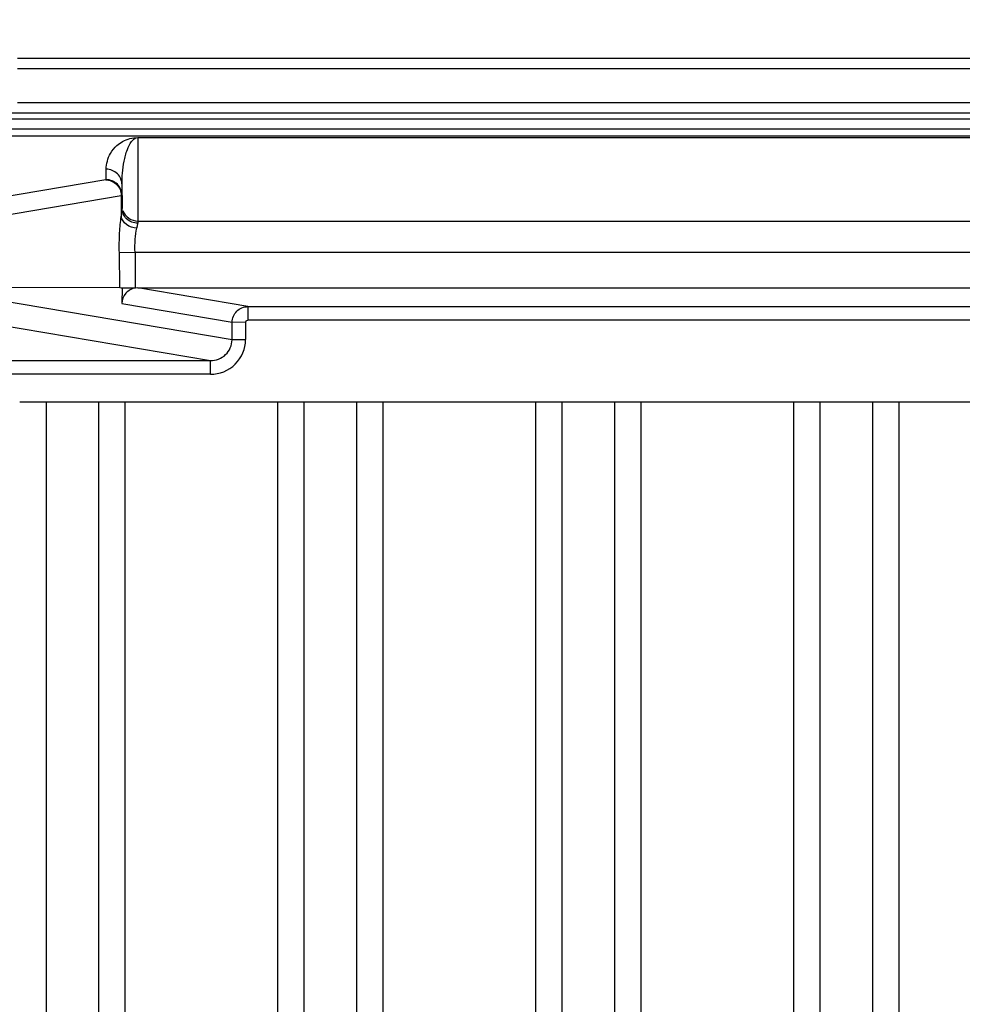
# Model space of a CAD drawing. Header units: inches. Extents: x 0 to 117, y 0 to 83.
# Tile 76 of 86: x 74.48 to 76.24, y 55.39 to 57.23. Entities that reach past the tile are written whole.
import ezdxf

# ---------------------------------------------------------------- set-up
doc = ezdxf.new("R2010")
doc.units = ezdxf.units.IN
doc.header["$LTSCALE"] = 6.431102
doc.header["$MEASUREMENT"] = 0
doc.layers.get('0').update_dxf_attribs({"linetype": 'CONTINUOUS'})
doc.styles.get("Standard").update_dxf_attribs({"font": 'txt', "width": 0.8})
doc.dimstyles.new('DIMSTYLE_4', dxfattribs={"dimtxt": 0.78125, "dimasz": 0.9375, "dimexe": 0.18, "dimexo": 0.0625, "dimgap": 0.09, "dimtad": 1, "dimdec": 0, "dimzin": 4, "dimdsep": 46, "dimtxsty": 'STANDARD', "dimblk": '_FILLED', "dimblk1": '_FILLED', "dimblk2": '_FILLED', "dimcen": 0.09, "dimadec": 0, "dimazin": 0, "dimtfac": 1, "dimtdec": 0, "dimtofl": 0, "dimtmove": 0, "dimatfit": 3, "dimldrblk": '_FILLED', "dimfxl": 1, "dimtolj": 1, "dimtzin": 4, "dimarcsym": 0})

# ---------------------------------------------------------------- blocks, each defined once
blk = doc.blocks.new('_FILLED')
at = {"color": 0, "linetype": 'BYBLOCK'}
blk.add_solid([(0, 0), (-1, 0.1667), (-1, -0.1667)], dxfattribs=at)
blk = doc.blocks.new('*D5')
at = {"color": 7, "linetype": 'CONTINUOUS'}
for p, q in [((73.5303, 56.9449), (73.5303, 59.9604)), ((84.239, 57.0383), (84.239, 59.9604)), ((73.5303, 59.3354), (78.8846, 59.3354)), ((84.239, 59.3354), (78.8846, 59.3354))]:
    blk.add_line(p, q, dxfattribs=at)
at = {"color": 7, "linetype": 'CONTINUOUS', "xscale": 0.9375, "yscale": 0.9375, "zscale": 0.9375, "rotation": 180}
blk.add_blockref('_FILLED', (73.5303, 59.3354), dxfattribs=at)
at = {"color": 7, "linetype": 'CONTINUOUS', "xscale": 0.9375, "yscale": 0.9375, "zscale": 0.9375}
blk.add_blockref('_FILLED', (84.239, 59.3354), dxfattribs=at)

msp = doc.modelspace()

# ---------------------------------------------------------------- linework, layer by layer
at = {"color": 7, "linetype": 'CONTINUOUS'}
for p, q in [((74.4712, 57.1553), (83.298, 57.1553)), ((83.298, 57.1357), (74.4712, 57.1357)), ((74.4712, 57.0727), (83.298, 57.0727)), ((74.0126, 57.053), (83.7567, 57.053)), ((73.9061, 57.0422), (83.8632, 57.0422)), ((83.8623, 57.0225), (73.907, 57.0225)), ((83.7047, 57.0099), (74.0646, 57.0099)), ((74.6961, 57.0069), (74.6961, 56.847)), ((74.6961, 57.0069), (83.0732, 57.0069)), ((74.637, 56.9282), (74.637, 56.9478)), ((74.636, 56.9279), (74.1529, 56.8458)), ((74.637, 56.9282), (74.636, 56.9279)), ((74.6665, 56.8989), (74.6665, 56.9183)), ((74.1821, 56.8168), (74.6651, 56.8989)), ((74.6651, 56.8989), (74.6651, 56.8595)), ((74.6651, 56.8989), (74.6665, 56.8987)), ((74.6665, 56.8987), (74.6665, 56.8745)), ((74.6961, 56.8509), (83.0732, 56.8509)), ((74.6909, 56.7919), (74.6615, 56.7914)), ((74.6627, 56.7263), (74.6615, 56.7914)), ((74.6913, 56.7919), (74.6913, 56.7256)), ((83.078, 56.7919), (74.6913, 56.7919)), ((74.6627, 56.7263), (74.3001, 56.7257)), ((74.8723, 56.6286), (74.3001, 56.7257)), ((74.6665, 56.7257), (74.6663, 56.6966)), ((74.6961, 56.7257), (74.6913, 56.7256)), ((74.9018, 56.6908), (74.6961, 56.7257)), ((74.6961, 56.7257), (83.0732, 56.7257)), ((74.1437, 56.7065), (74.8321, 56.5898)), ((74.6663, 56.6966), (74.8725, 56.6616)), ((74.9018, 56.6908), (74.9018, 56.6652)), ((74.9018, 56.6908), (82.8675, 56.6908)), ((82.8675, 56.6652), (74.9018, 56.6652)), ((74.8723, 56.6286), (74.8725, 56.6616)), ((74.8978, 56.6614), (74.8725, 56.6616)), ((74.8977, 56.6611), (74.8977, 56.629)), ((74.8976, 56.6286), (74.8723, 56.6286)), ((74.2579, 56.5898), (74.8321, 56.5898)), ((74.8321, 56.5642), (74.8321, 56.5898)), ((74.8321, 56.5642), (74.2579, 56.5642)), ((74.4752, 56.5129), (83.2941, 56.5129)), ((74.5244, 56.5126), (74.5244, 52.785)), ((74.6228, 56.5128), (74.6228, 52.7847)), ((74.672, 56.5129), (74.672, 52.7847)), ((74.9575, 56.5129), (74.9575, 52.7847)), ((75.0067, 56.5129), (75.0067, 52.7847)), ((75.1051, 56.5129), (75.1051, 52.7847)), ((75.1543, 56.5129), (75.1543, 52.7847)), ((75.4397, 56.5129), (75.4397, 52.7847)), ((75.489, 56.5129), (75.489, 52.7847)), ((75.5874, 56.5129), (75.5874, 52.7847)), ((75.6366, 56.5129), (75.6366, 52.7847)), ((75.922, 56.5129), (75.922, 52.7847)), ((75.9712, 56.5129), (75.9712, 52.7847)), ((76.0697, 56.5129), (76.0697, 52.7847)), ((76.1189, 56.5129), (76.1189, 52.7847))]:
    msp.add_line(p, q, dxfattribs=at)
for centre, start, end in [((74.637, 56.9183), 0.0072, 90.014), ((74.637, 56.8987), 359.9903, 90.0292), ((74.696, 56.8804), 199.9749, 270.0626)]:
    msp.add_arc(centre, 0.0295, start, end, dxfattribs=at)
for points, knots in [([(74.637, 56.9478), (74.6371, 56.958), (74.6415, 56.975), (74.6551, 56.9913), (74.6718, 57.0032), (74.6863, 57.0067), (74.6961, 57.0069)], [0, 0, 0, 0, 0.332751, 0.540586, 0.680043, 1, 1, 1, 1]), ([(74.6665, 56.9183), (74.6665, 56.9331), (74.6685, 56.9564), (74.6758, 56.9858), (74.6862, 57.0065), (74.6961, 57.0069)], [0, 0, 0, 0, 0.458854, 0.695732, 1, 1, 1, 1]), ([(74.636, 56.9279), (74.6433, 56.9278), (74.6587, 56.9216), (74.665, 56.9063), (74.6651, 56.8989)], [0, 0, 0, 0, 0.498048, 1, 1, 1, 1]), ([(74.6651, 56.8595), (74.6653, 56.8609), (74.6659, 56.8659), (74.6665, 56.8709), (74.6665, 56.8745)], [0, 0, 0, 0, 0.29095, 1, 1, 1, 1]), ([(74.6961, 56.847), (74.6886, 56.8469), (74.6733, 56.8524), (74.6665, 56.8674), (74.6665, 56.8745)], [0, 0, 0, 0, 0.512484, 1, 1, 1, 1]), ([(74.6615, 56.7914), (74.6612, 56.8039), (74.6616, 56.8267), (74.6635, 56.8494), (74.6651, 56.8595)], [0, 0, 0, 0, 0.55167, 1, 1, 1, 1]), ([(74.6943, 56.8373), (74.6874, 56.8378), (74.6744, 56.8419), (74.666, 56.8536), (74.6651, 56.8595)], [0, 0, 0, 0, 0.538264, 1, 1, 1, 1]), ([(74.6943, 56.8373), (74.6946, 56.8383), (74.6953, 56.8415), (74.6961, 56.8447), (74.6961, 56.847)], [0, 0, 0, 0, 0.302617, 1, 1, 1, 1]), ([(74.6909, 56.7919), (74.6905, 56.8003), (74.6907, 56.8155), (74.6926, 56.8307), (74.6943, 56.8373)], [0, 0, 0, 0, 0.551096, 1, 1, 1, 1]), ([(74.6627, 56.7264), (74.666, 56.7259), (74.6757, 56.726), (74.6854, 56.7257), (74.6917, 56.7257)], [0, 0, 0, 0, 0.344991, 1, 1, 1, 1]), ([(74.6917, 56.7256), (74.6849, 56.7247), (74.6718, 56.7174), (74.6664, 56.7034), (74.6663, 56.6966)], [0, 0, 0, 0, 0.500702, 1, 1, 1, 1]), ([(74.8725, 56.6616), (74.8726, 56.669), (74.8789, 56.6845), (74.8944, 56.6908), (74.9018, 56.6908)], [0, 0, 0, 0, 0.50148, 1, 1, 1, 1]), ([(74.8977, 56.6611), (74.8978, 56.6621), (74.8985, 56.6643), (74.9007, 56.6652), (74.9018, 56.6652)], [0, 0, 0, 0, 0.501517, 1, 1, 1, 1]), ([(74.8321, 56.5642), (74.8487, 56.5642), (74.8834, 56.5779), (74.8976, 56.6124), (74.8977, 56.629)], [0, 0, 0, 0, 0.500215, 1, 1, 1, 1]), ([(74.8321, 56.5898), (74.8422, 56.5898), (74.8632, 56.5977), (74.8722, 56.6186), (74.8723, 56.6286)], [0, 0, 0, 0, 0.49997, 1, 1, 1, 1])]:
    msp.add_open_spline(points, degree=3, knots=knots, dxfattribs=at)

# ---------------------------------------------------------------- dimensions: what is measured, and where the dimension line sits
dim = msp.add_linear_dim(base=(84.239, 59.3354), p1=(73.5303, 56.9449), p2=(84.239, 57.0383), dimstyle='DIMSTYLE_4', dxfattribs=at)
dim.commit()
dim.dimension.update_dxf_attribs({"geometry": '*D5', "text_midpoint": (77.9471, 59.5307), "dimtype": 160})

doc.saveas('drawing.dxf')
